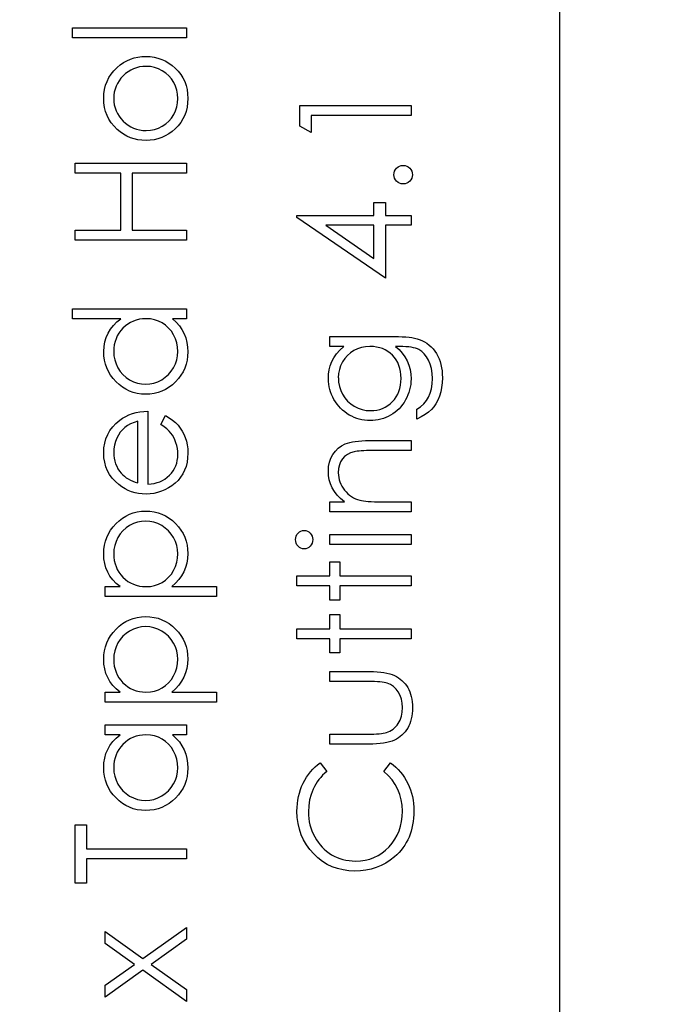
# Model space of a CAD drawing. Header units: inches. Extents: x 0.1 to 87.3, y 0.1 to 33.9.
# Tile 38 of 174: x 17.852 to 18.565, y 17.831 to 18.938. Entities that reach past the tile are written whole.
import ezdxf

# ---------------------------------------------------------------- set-up
doc = ezdxf.new("R2010")
doc.units = ezdxf.units.IN
doc.header["$MEASUREMENT"] = 0
doc.linetypes.add('CENTERX2', pattern=[0.8, 0.5, -0.1, 0.1, -0.1])
doc.layers.add('DIMENSIONS', color=171, linetype='Continuous')
doc.styles.add('SLDTEXTSTYLE0', font='TXT', dxfattribs={"width": 0.75})
doc.dimstyles.new('SLDDIMSTYLE7', dxfattribs={"dimtxt": 0.125, "dimasz": 0.13, "dimexe": 0, "dimexo": 0.0625, "dimgap": 0.03125, "dimtad": 0, "dimtih": 1, "dimtoh": 1, "dimdec": 1, "dimrnd": 1e-09, "dimzin": 12, "dimdsep": 46, "dimtxsty": 'SLDTEXTSTYLE0', "dimsah": 1, "dimcen": 0.09, "dimadec": 0, "dimazin": 3, "dimtfac": 1, "dimtdec": 1, "dimtofl": 0, "dimtmove": 0, "dimatfit": 3, "dimfxl": 1, "dimfrac": 2, "dimtolj": 1, "dimtzin": 12, "dimarcsym": 0})

# ---------------------------------------------------------------- blocks, each defined once
blk = doc.blocks.new('_D_10')
at = {"layer": 'DIMENSIONS'}
for p, q in [((2.8197, 20.8042), (2.8197, 14.5427)), ((48.3846, 20.3884), (48.3846, 14.5427)), ((2.8197, 14.6677), (27.4208, 14.6677)), ((48.3846, 14.6677), (27.7909, 14.6677))]:
    blk.add_line(p, q, dxfattribs=at)
for centre, start, end in [((27.6426, 14.655), 153.4349, 206.5651), ((27.569, 14.655), 333.4349, 26.5651)]:
    blk.add_arc(centre, 0.2219, start, end, dxfattribs=at)
for points in [[(2.8197, 14.6677), (2.9497, 14.6477), (2.9497, 14.6877)], [(48.3846, 14.6677), (48.2546, 14.6877), (48.2546, 14.6477)]]:
    blk.add_solid(points, dxfattribs=at)
at = {"layer": 'DIMENSIONS', "insert": (27.4442, 14.7169), "char_height": 0.125, "attachment_point": 1, "style": 'SLDTEXTSTYLE0'}
blk.add_mtext('45.6', dxfattribs=at)

msp = doc.modelspace()

# ---------------------------------------------------------------- linework, layer by layer
at = {"color": 7, "linetype": 'CENTERX2'}
msp.add_line((18.45957, 17.28335), (18.45957, 23.59335), dxfattribs=at)
at = {"color": 7, "linetype": 'Continuous'}
msp.add_line((18.45957, 16.36386), (18.45957, 20.59835), dxfattribs=at)
at = {"color": 7, "linetype": 'Continuous', "flags": 128}
for points in [[(17.91162, 18.9178), (17.91161, 18.92902), (17.91161, 18.92902), (18.03981, 18.92902), (18.03981, 18.92902), (18.03981, 18.9178), (18.03981, 18.9178), (17.91161, 18.9178)], [(17.94688, 18.84974), (17.94709, 18.85488), (17.94781, 18.85976), (17.94899, 18.86444), (17.95062, 18.8689), (17.95275, 18.87311), (17.95533, 18.87711), (17.95838, 18.88089), (17.96191, 18.88445), (17.96191, 18.88445), (17.96542, 18.88738), (17.9691, 18.88993), (17.9729, 18.89209), (17.97688, 18.89384), (17.98104, 18.89522), (17.98532, 18.89619), (17.98978, 18.89677), (17.99439, 18.89697), (17.99439, 18.89697), (17.99902, 18.89677), (18.0035, 18.89614), (18.00783, 18.89512), (18.01204, 18.89366), (18.01607, 18.89181), (18.01998, 18.88953), (18.02371, 18.88685), (18.02732, 18.88375), (18.03062, 18.88032), (18.03348, 18.87666), (18.0359, 18.87278), (18.03788, 18.86865), (18.03943, 18.86427), (18.04054, 18.85966), (18.04119, 18.85483), (18.04141, 18.84974), (18.04141, 18.84974), (18.04119, 18.84464), (18.04054, 18.83978), (18.03943, 18.83517), (18.03788, 18.83079), (18.0359, 18.82663), (18.03348, 18.82273), (18.03062, 18.81907), (18.02732, 18.81564), (18.02371, 18.81253), (18.01998, 18.80986), (18.01607, 18.80758), (18.01204, 18.80572), (18.00783, 18.80427), (18.0035, 18.80324), (17.99902, 18.80262), (17.99439, 18.80242), (17.99439, 18.80242), (17.98981, 18.80262), (17.98535, 18.80319), (17.98107, 18.80417), (17.97696, 18.80555), (17.97298, 18.8073), (17.96915, 18.80945), (17.96549, 18.81201), (17.96199, 18.81494), (17.96199, 18.81494), (17.95843, 18.81849), (17.95538, 18.82228), (17.95277, 18.82628), (17.95064, 18.83054), (17.94899, 18.835), (17.94781, 18.83968), (17.94709, 18.84461), (17.94686, 18.84974)], [(17.95808, 18.84969), (17.95826, 18.84606), (17.95876, 18.84256), (17.95958, 18.83918), (17.96073, 18.83595), (17.96224, 18.83282), (17.96406, 18.82984), (17.96622, 18.82698), (17.96872, 18.82425), (17.97145, 18.82177), (17.97433, 18.81962), (17.97734, 18.81779), (17.98049, 18.81629), (17.98377, 18.81514), (17.9872, 18.81431), (17.99076, 18.81381), (17.99446, 18.81364), (17.99446, 18.81364), (17.99925, 18.81394), (18.00388, 18.81484), (18.00834, 18.81637), (18.01262, 18.81847), (18.01657, 18.8211), (18.02008, 18.82418), (18.02308, 18.82766), (18.02561, 18.83156), (18.02762, 18.8358), (18.02904, 18.84023), (18.02992, 18.84486), (18.0302, 18.84969), (18.0302, 18.84969), (18.02992, 18.85453), (18.02904, 18.85916), (18.02762, 18.86357), (18.02561, 18.8678), (18.02308, 18.8717), (18.02008, 18.87521), (18.01657, 18.87826), (18.01262, 18.88089), (18.00834, 18.88302), (18.00388, 18.88455), (17.99925, 18.88545), (17.99446, 18.88575), (17.99446, 18.88575), (17.99076, 18.88558), (17.9872, 18.88508), (17.98377, 18.88425), (17.98049, 18.8831), (17.97734, 18.8816), (17.97433, 18.87974), (17.97145, 18.87759), (17.96872, 18.87508), (17.96622, 18.87236), (17.96406, 18.8695), (17.96224, 18.86652), (17.96073, 18.86342), (17.95958, 18.86016), (17.95876, 18.85681), (17.95826, 18.8533), (17.95808, 18.84969)], [(18.16733, 18.81857), (18.16732, 18.84168), (18.16732, 18.84168), (18.29232, 18.84168), (18.29232, 18.84168), (18.29232, 18.83046), (18.29232, 18.83046), (18.18014, 18.83046), (18.18014, 18.83046), (18.18014, 18.81123), (18.18014, 18.81123), (18.16732, 18.81857)], [(17.91481, 18.69024), (17.91481, 18.70146), (17.91481, 18.70146), (17.96609, 18.70146), (17.96609, 18.70146), (17.96609, 18.76556), (17.96609, 18.76556), (17.91481, 18.76556), (17.91481, 18.76556), (17.91481, 18.77678), (17.91481, 18.77678), (18.03981, 18.77678), (18.03981, 18.77678), (18.03981, 18.76556), (18.03981, 18.76556), (17.97891, 18.76556), (17.97891, 18.76556), (17.97891, 18.70146), (17.97891, 18.70146), (18.03981, 18.70146), (18.03981, 18.70146), (18.03981, 18.69024), (18.03981, 18.69024), (17.91481, 18.69024)], [(18.2731, 18.76396), (18.27329, 18.76604), (18.27384, 18.76796), (18.27479, 18.76972), (18.27612, 18.77132), (18.27772, 18.77265), (18.27948, 18.77362), (18.2814, 18.77417), (18.28351, 18.77437), (18.28351, 18.77437), (18.28556, 18.77417), (18.28749, 18.77362), (18.28924, 18.77265), (18.29084, 18.77132), (18.2922, 18.76972), (18.29315, 18.76796), (18.29372, 18.76604), (18.29392, 18.76396), (18.29392, 18.76396), (18.29372, 18.76188), (18.29315, 18.75998), (18.2922, 18.7582), (18.29084, 18.7566), (18.28924, 18.75527), (18.28749, 18.75432), (18.28556, 18.75374), (18.28351, 18.75354), (18.28351, 18.75354), (18.2814, 18.75374), (18.27948, 18.75432), (18.27772, 18.75527), (18.27612, 18.7566), (18.27479, 18.7582), (18.27384, 18.75998), (18.27329, 18.76188), (18.27309, 18.76396)], [(18.16412, 18.71601), (18.16412, 18.71828), (18.16412, 18.71828), (18.25065, 18.71828), (18.25065, 18.71828), (18.25065, 18.73271), (18.25065, 18.73271), (18.26348, 18.73271), (18.26348, 18.73271), (18.26348, 18.71828), (18.26348, 18.71828), (18.29232, 18.71828), (18.29232, 18.71828), (18.29232, 18.70707), (18.29232, 18.70707), (18.26348, 18.70707), (18.26348, 18.70707), (18.26348, 18.64777), (18.26348, 18.64777), (18.16412, 18.71601)], [(18.25066, 18.70707), (18.19637, 18.70707), (18.19637, 18.70707), (18.25065, 18.66981), (18.25065, 18.66981), (18.25065, 18.70707)], [(17.91162, 18.61332), (18.03981, 18.61332), (18.03981, 18.61332), (18.03981, 18.6021), (18.03981, 18.6021), (18.02401, 18.6021), (18.02401, 18.6021), (18.02822, 18.59822), (18.03185, 18.59414), (18.03483, 18.58978), (18.03723, 18.58522), (18.03906, 18.58044), (18.04036, 18.57546), (18.04116, 18.57022), (18.04141, 18.56479), (18.04141, 18.56479), (18.04119, 18.55996), (18.04054, 18.5553), (18.03946, 18.55082), (18.03796, 18.54651), (18.036, 18.5424), (18.03363, 18.53845), (18.03082, 18.53469), (18.02757, 18.53111), (18.02401, 18.52783), (18.02028, 18.525), (18.01635, 18.52262), (18.01222, 18.52064), (18.00791, 18.51912), (18.00343, 18.51804), (17.99874, 18.51739), (17.99389, 18.51716), (17.99389, 18.51716), (17.98913, 18.51739), (17.98452, 18.51804), (17.98011, 18.51914), (17.97586, 18.52069), (17.9718, 18.52267), (17.96792, 18.52507), (17.96419, 18.52793), (17.96066, 18.53123), (17.95743, 18.53484), (17.95462, 18.53865), (17.95225, 18.5426), (17.95032, 18.54676), (17.94879, 18.55109), (17.94771, 18.5556), (17.94709, 18.56028), (17.94686, 18.56514), (17.94686, 18.56514), (17.94716, 18.57072), (17.94806, 18.57603), (17.94957, 18.58106), (17.95167, 18.58582), (17.9544, 18.5903), (17.9577, 18.59454), (17.96164, 18.59844), (17.96614, 18.6021), (17.96614, 18.6021), (17.91161, 18.6021), (17.91161, 18.6021), (17.91161, 18.61332)], [(17.95808, 18.56529), (17.95838, 18.56038), (17.95926, 18.55567), (17.96073, 18.55117), (17.96279, 18.54683), (17.96539, 18.54283), (17.96845, 18.53925), (17.972, 18.53609), (17.97601, 18.53336), (17.98032, 18.53118), (17.98477, 18.52963), (17.98933, 18.52868), (17.99401, 18.52838), (17.99401, 18.52838), (17.99867, 18.52871), (18.00323, 18.52963), (18.00766, 18.53121), (18.01202, 18.53341), (18.01607, 18.53617), (18.01968, 18.53932), (18.02278, 18.54293), (18.02541, 18.54696), (18.02752, 18.55129), (18.02899, 18.55577), (18.02989, 18.56041), (18.0302, 18.56519), (18.0302, 18.56519), (18.02989, 18.57005), (18.02902, 18.57478), (18.02752, 18.57936), (18.02544, 18.58382), (18.02286, 18.58795), (18.01985, 18.59161), (18.01645, 18.59471), (18.01259, 18.59734), (18.00841, 18.59942), (18.00398, 18.60092), (17.9993, 18.6018), (17.99434, 18.6021), (17.99434, 18.6021), (17.99056, 18.60192), (17.98693, 18.60142), (17.98345, 18.6006), (17.98014, 18.59944), (17.97698, 18.59794), (17.97398, 18.59611), (17.97115, 18.59396), (17.96847, 18.59146), (17.96604, 18.58873), (17.96391, 18.58585), (17.96214, 18.58279), (17.96068, 18.57961), (17.95953, 18.57626), (17.95873, 18.57275), (17.95823, 18.5691), (17.95808, 18.56529)], [(18.20099, 18.57085), (18.20098, 18.58207), (18.20098, 18.58207), (18.27347, 18.58207), (18.27347, 18.58207), (18.2781, 18.58202), (18.28241, 18.58187), (18.28639, 18.58159), (18.29004, 18.58124), (18.2934, 18.58076), (18.2964, 18.58019), (18.29911, 18.57951), (18.30149, 18.57874), (18.30149, 18.57874), (18.30454, 18.57748), (18.3074, 18.57603), (18.31008, 18.57438), (18.31258, 18.5725), (18.31491, 18.5704), (18.31706, 18.56812), (18.31901, 18.56561), (18.32079, 18.56289), (18.32239, 18.56001), (18.32377, 18.55698), (18.32492, 18.5538), (18.32588, 18.55047), (18.32663, 18.54701), (18.32715, 18.5434), (18.32748, 18.53965), (18.32758, 18.53577), (18.32758, 18.53577), (18.32738, 18.53011), (18.32675, 18.52475), (18.3257, 18.51967), (18.32422, 18.51488), (18.32239, 18.51048), (18.32029, 18.50649), (18.31791, 18.50296), (18.31523, 18.49983), (18.31208, 18.49698), (18.3083, 18.49425), (18.30384, 18.49162), (18.29873, 18.48912), (18.29873, 18.48912), (18.29873, 18.50033), (18.29873, 18.50033), (18.30294, 18.50316), (18.30654, 18.50639), (18.30957, 18.51), (18.31203, 18.51398), (18.31393, 18.51841), (18.31528, 18.52335), (18.31608, 18.52876), (18.31636, 18.53469), (18.31636, 18.53469), (18.31608, 18.54055), (18.31528, 18.54593), (18.31393, 18.55084), (18.31203, 18.55527), (18.30972, 18.55918), (18.30717, 18.56248), (18.30432, 18.56516), (18.30119, 18.56727), (18.29941, 18.56812), (18.29738, 18.56884), (18.29508, 18.56945), (18.29252, 18.56995), (18.28967, 18.57035), (18.28656, 18.57062), (18.28318, 18.5708), (18.27955, 18.57085), (18.27955, 18.57085), (18.27482, 18.57085), (18.27482, 18.57085), (18.2788, 18.56734), (18.28231, 18.56349), (18.28529, 18.55925), (18.28779, 18.55465), (18.28977, 18.54979), (18.29119, 18.54478), (18.29205, 18.53965), (18.29232, 18.53434), (18.29232, 18.53434), (18.29222, 18.53121), (18.29195, 18.52813), (18.29145, 18.5251), (18.29077, 18.52212), (18.28989, 18.51919), (18.28884, 18.51631), (18.28756, 18.51346), (18.28611, 18.51068), (18.28448, 18.508), (18.28273, 18.50547), (18.28085, 18.50309), (18.27883, 18.50086), (18.27667, 18.49881), (18.27439, 18.4969), (18.27196, 18.49515), (18.26941, 18.49355), (18.26676, 18.49215), (18.26403, 18.49092), (18.26125, 18.48987), (18.25839, 18.48902), (18.25549, 18.48837), (18.25251, 18.48789), (18.24945, 18.48761), (18.24635, 18.48751), (18.24635, 18.48751), (18.24324, 18.48761), (18.24016, 18.48792), (18.23716, 18.48839), (18.2342, 18.48909), (18.2313, 18.48997), (18.22844, 18.49105), (18.22566, 18.49232), (18.22291, 18.4938), (18.22026, 18.49545), (18.21775, 18.49726), (18.2154, 18.49921), (18.21317, 18.50131), (18.21109, 18.50357), (18.20916, 18.50597), (18.20736, 18.50852), (18.20571, 18.51123), (18.20423, 18.51403), (18.20293, 18.51686), (18.20185, 18.51974), (18.20095, 18.52265), (18.20027, 18.5256), (18.19977, 18.52861), (18.19947, 18.53164), (18.19937, 18.53469), (18.19937, 18.53469), (18.19962, 18.53972), (18.20035, 18.54458), (18.20155, 18.54926), (18.20325, 18.55377), (18.20556, 18.55815), (18.20861, 18.56248), (18.21242, 18.56669), (18.21695, 18.57085), (18.21695, 18.57085), (18.20098, 18.57085)], [(18.2106, 18.53559), (18.21089, 18.53068), (18.21179, 18.52595), (18.21327, 18.52142), (18.21535, 18.51704), (18.21798, 18.51298), (18.22106, 18.5094), (18.22459, 18.50627), (18.22857, 18.50359), (18.23288, 18.50146), (18.23736, 18.49996), (18.24199, 18.49903), (18.2468, 18.49873), (18.2468, 18.49873), (18.25043, 18.49888), (18.25391, 18.49936), (18.25724, 18.50016), (18.2604, 18.50126), (18.26338, 18.50266), (18.2662, 18.50439), (18.26888, 18.50644), (18.27139, 18.5088), (18.27367, 18.5114), (18.27564, 18.51421), (18.2773, 18.51721), (18.27867, 18.52037), (18.27973, 18.52372), (18.2805, 18.52728), (18.28095, 18.53101), (18.2811, 18.53492), (18.2811, 18.53492), (18.28095, 18.53887), (18.2805, 18.54263), (18.27975, 18.54618), (18.2787, 18.54954), (18.27735, 18.55269), (18.27567, 18.55565), (18.27372, 18.55843), (18.27146, 18.56098), (18.26896, 18.56329), (18.26625, 18.56529), (18.26338, 18.56699), (18.26032, 18.56839), (18.25707, 18.56947), (18.25361, 18.57022), (18.24998, 18.5707), (18.24615, 18.57085), (18.24615, 18.57085), (18.24116, 18.57057), (18.23648, 18.56972), (18.23205, 18.56829), (18.22789, 18.56632), (18.22409, 18.56381), (18.22073, 18.56083), (18.21775, 18.5574), (18.21522, 18.55347), (18.2132, 18.54924), (18.21174, 18.54486), (18.21089, 18.5403), (18.21059, 18.53559)], [(18.01097, 18.48316), (18.0162, 18.49312), (18.0162, 18.49312), (18.02038, 18.49067), (18.02414, 18.48804), (18.02747, 18.48524), (18.03037, 18.48223), (18.03292, 18.47905), (18.03513, 18.4757), (18.03703, 18.47211), (18.03858, 18.46836), (18.03981, 18.46438), (18.04071, 18.46015), (18.04124, 18.45566), (18.04141, 18.45093), (18.04141, 18.45093), (18.04119, 18.44567), (18.04051, 18.44071), (18.03938, 18.43606), (18.03781, 18.43168), (18.03578, 18.42762), (18.0333, 18.42384), (18.03037, 18.42033), (18.02699, 18.41715), (18.02333, 18.4143), (18.01955, 18.41182), (18.01565, 18.40974), (18.01164, 18.40804), (18.00748, 18.40669), (18.00325, 18.40573), (17.99887, 18.40518), (17.99439, 18.40498), (17.99439, 18.40498), (17.99018, 18.40516), (17.98607, 18.40563), (17.98209, 18.40646), (17.97821, 18.40761), (17.97446, 18.40909), (17.97083, 18.41089), (17.96729, 18.41305), (17.96389, 18.4155), (17.96389, 18.4155), (17.95991, 18.41898), (17.95645, 18.42274), (17.95352, 18.42677), (17.95112, 18.4311), (17.94927, 18.43571), (17.94794, 18.44059), (17.94714, 18.44575), (17.94686, 18.45121), (17.94686, 18.45121), (17.94714, 18.45682), (17.94799, 18.46215), (17.94939, 18.46718), (17.95137, 18.47191), (17.95387, 18.47637), (17.95698, 18.48053), (17.96063, 18.48441), (17.96484, 18.48799), (17.96484, 18.48799), (17.96812, 18.49029), (17.97158, 18.49227), (17.97526, 18.49397), (17.97911, 18.49535), (17.98317, 18.49645), (17.98743, 18.49726), (17.99188, 18.49773), (17.99654, 18.49793), (17.99654, 18.49793), (17.99654, 18.4162), (17.99654, 18.4162), (18.00015, 18.41643), (18.0036, 18.41693), (18.00688, 18.41773), (18.00999, 18.41883), (18.01292, 18.42018), (18.0157, 18.42183), (18.0183, 18.42379), (18.02076, 18.42602), (18.02296, 18.42847), (18.02489, 18.43105), (18.02651, 18.43378), (18.02784, 18.43666), (18.02887, 18.43966), (18.02959, 18.44282), (18.03004, 18.4461), (18.0302, 18.44953), (18.0302, 18.44953), (18.03007, 18.45288), (18.02967, 18.45616), (18.02899, 18.45942), (18.02804, 18.46262), (18.02689, 18.4657), (18.02556, 18.46853), (18.02406, 18.47111), (18.02238, 18.47347), (18.02035, 18.47575), (18.01778, 18.47812), (18.01465, 18.4806), (18.01096, 18.48316)], [(17.98534, 18.48671), (17.98089, 18.48539), (17.97696, 18.48376), (17.97345, 18.48188), (17.97045, 18.47973), (17.9678, 18.47727), (17.96544, 18.47442), (17.96331, 18.47121), (17.96149, 18.46763), (17.96001, 18.46383), (17.95893, 18.4599), (17.95831, 18.45589), (17.95808, 18.45178), (17.95808, 18.45178), (17.9582, 18.44843), (17.95861, 18.44517), (17.95928, 18.44204), (17.96023, 18.43906), (17.96144, 18.43616), (17.96289, 18.4334), (17.96464, 18.43077), (17.96664, 18.42824), (17.96664, 18.42824), (17.9683, 18.42649), (17.97015, 18.42486), (17.97218, 18.42334), (17.97443, 18.42193), (17.97686, 18.42063), (17.97949, 18.41943), (17.98229, 18.41835), (17.98532, 18.41738), (17.98532, 18.41738), (17.98532, 18.48671)], [(18.20099, 18.38495), (18.20098, 18.39617), (18.20098, 18.39617), (18.21745, 18.39617), (18.21745, 18.39617), (18.21304, 18.39985), (18.20929, 18.40371), (18.20616, 18.40776), (18.20368, 18.41202), (18.2018, 18.41645), (18.20045, 18.42108), (18.19965, 18.42592), (18.19937, 18.43092), (18.19937, 18.43092), (18.1997, 18.43598), (18.20067, 18.44074), (18.20228, 18.4452), (18.20453, 18.44935), (18.20734, 18.45311), (18.21059, 18.45636), (18.21427, 18.45907), (18.21843, 18.46125), (18.22078, 18.46215), (18.22341, 18.46293), (18.22637, 18.46358), (18.22962, 18.46413), (18.23318, 18.46453), (18.23703, 18.46483), (18.24121, 18.46503), (18.24567, 18.46508), (18.24567, 18.46508), (18.29232, 18.46508), (18.29232, 18.46508), (18.29232, 18.45386), (18.29232, 18.45386), (18.24935, 18.45386), (18.24935, 18.45386), (18.24562, 18.45384), (18.24222, 18.45379), (18.23914, 18.45369), (18.23638, 18.45354), (18.23393, 18.45333), (18.23182, 18.45311), (18.23002, 18.45283), (18.22857, 18.45253), (18.22857, 18.45253), (18.22436, 18.45126), (18.22073, 18.44948), (18.21763, 18.44723), (18.2151, 18.4445), (18.21312, 18.44129), (18.21172, 18.43763), (18.21087, 18.43353), (18.21059, 18.42897), (18.21059, 18.42897), (18.21069, 18.42627), (18.21102, 18.42364), (18.21157, 18.42106), (18.21234, 18.41858), (18.21332, 18.41615), (18.2145, 18.4138), (18.21592, 18.41152), (18.21755, 18.40931), (18.21935, 18.40724), (18.22123, 18.40536), (18.22324, 18.40366), (18.22534, 18.40213), (18.22754, 18.4008), (18.22985, 18.39965), (18.23228, 18.39867), (18.23478, 18.3979), (18.23478, 18.3979), (18.23663, 18.3975), (18.23884, 18.39714), (18.24137, 18.39684), (18.24427, 18.39659), (18.2475, 18.39642), (18.25108, 18.39627), (18.25501, 18.39619), (18.25929, 18.39617), (18.25929, 18.39617), (18.29232, 18.39617), (18.29232, 18.39617), (18.29232, 18.38495), (18.29232, 18.38495), (18.20098, 18.38495)], [(17.94847, 18.2896), (17.94846, 18.30082), (17.94846, 18.30082), (17.96537, 18.30082), (17.96537, 18.30082), (17.96088, 18.3045), (17.95703, 18.30843), (17.95385, 18.31263), (17.95129, 18.31712), (17.94937, 18.32187), (17.94796, 18.32688), (17.94714, 18.33217), (17.94686, 18.33772), (17.94686, 18.33772), (17.94709, 18.34258), (17.94771, 18.34729), (17.94879, 18.3518), (17.95032, 18.35613), (17.95225, 18.36029), (17.95462, 18.36424), (17.95743, 18.36805), (17.96066, 18.37165), (17.96419, 18.37496), (17.96792, 18.37781), (17.9718, 18.38024), (17.97586, 18.38222), (17.98011, 18.38377), (17.98452, 18.38488), (17.98913, 18.38553), (17.99389, 18.38575), (17.99389, 18.38575), (17.99874, 18.38553), (18.00343, 18.38488), (18.00791, 18.3838), (18.01222, 18.38227), (18.01635, 18.38029), (18.02028, 18.37789), (18.02401, 18.37506), (18.02757, 18.37178), (18.03082, 18.3682), (18.03363, 18.36444), (18.036, 18.36049), (18.03796, 18.35638), (18.03946, 18.35207), (18.04054, 18.34759), (18.04119, 18.34291), (18.04141, 18.33808), (18.04141, 18.33808), (18.04114, 18.33264), (18.04029, 18.32741), (18.03886, 18.32243), (18.03686, 18.31764), (18.0343, 18.31311), (18.03117, 18.30878), (18.02749, 18.3047), (18.02326, 18.30082), (18.02326, 18.30082), (18.07346, 18.30082), (18.07346, 18.30082), (18.07346, 18.2896), (18.07346, 18.2896), (17.94846, 18.2896)], [(17.95808, 18.33762), (17.95823, 18.33382), (17.95873, 18.33016), (17.95953, 18.32666), (17.96068, 18.3233), (17.96214, 18.3201), (17.96391, 18.31707), (17.96604, 18.31416), (17.96847, 18.31143), (17.97115, 18.30895), (17.97398, 18.3068), (17.97698, 18.30497), (17.98014, 18.30347), (17.98345, 18.30232), (17.98693, 18.30149), (17.99056, 18.30099), (17.99434, 18.30082), (17.99434, 18.30082), (17.9993, 18.30112), (18.00398, 18.30199), (18.00841, 18.30347), (18.01259, 18.30555), (18.01645, 18.30818), (18.01985, 18.31133), (18.02286, 18.31499), (18.02544, 18.31915), (18.02752, 18.32363), (18.02902, 18.32823), (18.02989, 18.33294), (18.0302, 18.3378), (18.0302, 18.3378), (18.02989, 18.34256), (18.02899, 18.34716), (18.02752, 18.35165), (18.02541, 18.35595), (18.02278, 18.35999), (18.01968, 18.36359), (18.01607, 18.36675), (18.01202, 18.36948), (18.00766, 18.37168), (18.00323, 18.37328), (17.99867, 18.37421), (17.99401, 18.37453), (17.99401, 18.37453), (17.98933, 18.37423), (17.98477, 18.37328), (17.98032, 18.37173), (17.97601, 18.36953), (17.972, 18.36682), (17.96845, 18.36367), (17.96539, 18.36009), (17.96279, 18.35608), (17.96073, 18.35175), (17.95926, 18.34724), (17.95838, 18.34253), (17.95808, 18.33762)], [(18.16252, 18.35365), (18.16269, 18.35573), (18.16322, 18.35766), (18.16412, 18.35943), (18.16534, 18.36104), (18.16682, 18.36239), (18.16847, 18.36334), (18.17025, 18.36392), (18.17218, 18.36412), (18.17218, 18.36412), (18.17406, 18.36392), (18.17581, 18.36334), (18.17744, 18.36239), (18.17892, 18.36104), (18.18014, 18.35943), (18.18104, 18.35766), (18.18157, 18.35573), (18.18174, 18.35365), (18.18174, 18.35365), (18.18157, 18.3516), (18.18104, 18.34972), (18.18014, 18.34794), (18.17892, 18.34634), (18.17744, 18.34501), (18.17581, 18.34406), (18.17406, 18.34348), (18.17218, 18.34328), (18.17218, 18.34328), (18.17025, 18.34348), (18.16847, 18.34406), (18.16682, 18.34501), (18.16534, 18.34634), (18.16412, 18.34794), (18.16322, 18.34972), (18.16269, 18.3516), (18.16251, 18.35365)], [(18.20099, 18.34809), (18.20098, 18.35931), (18.20098, 18.35931), (18.29232, 18.35931), (18.29232, 18.35931), (18.29232, 18.34809), (18.29232, 18.34809), (18.20098, 18.34809)], [(18.16412, 18.30162), (18.16412, 18.31283), (18.16412, 18.31283), (18.20098, 18.31283), (18.20098, 18.31283), (18.20098, 18.32886), (18.20098, 18.32886), (18.21219, 18.32886), (18.21219, 18.32886), (18.21219, 18.31283), (18.21219, 18.31283), (18.29232, 18.31283), (18.29232, 18.31283), (18.29232, 18.30162), (18.29232, 18.30162), (18.21219, 18.30162), (18.21219, 18.30162), (18.21219, 18.28559), (18.21219, 18.28559), (18.20098, 18.28559), (18.20098, 18.28559), (18.20098, 18.30162), (18.20098, 18.30162), (18.16412, 18.30162)], [(17.94847, 18.17101), (17.94846, 18.18223), (17.94846, 18.18223), (17.96537, 18.18223), (17.96537, 18.18223), (17.96088, 18.18591), (17.95703, 18.18984), (17.95385, 18.19404), (17.95129, 18.19853), (17.94937, 18.20328), (17.94796, 18.20829), (17.94714, 18.21358), (17.94686, 18.21914), (17.94686, 18.21914), (17.94709, 18.22399), (17.94771, 18.2287), (17.94879, 18.23321), (17.95032, 18.23754), (17.95225, 18.2417), (17.95462, 18.24565), (17.95743, 18.24946), (17.96066, 18.25306), (17.96419, 18.25637), (17.96792, 18.25922), (17.9718, 18.26165), (17.97586, 18.26363), (17.98011, 18.26518), (17.98452, 18.26629), (17.98913, 18.26694), (17.99389, 18.26716), (17.99389, 18.26716), (17.99874, 18.26694), (18.00343, 18.26629), (18.00791, 18.26521), (18.01222, 18.26368), (18.01635, 18.2617), (18.02028, 18.2593), (18.02401, 18.25647), (18.02757, 18.25319), (18.03082, 18.24961), (18.03363, 18.24585), (18.036, 18.2419), (18.03796, 18.23779), (18.03946, 18.23348), (18.04054, 18.229), (18.04119, 18.22432), (18.04141, 18.21949), (18.04141, 18.21949), (18.04114, 18.21405), (18.04029, 18.20882), (18.03886, 18.20384), (18.03686, 18.19905), (18.0343, 18.19452), (18.03117, 18.19019), (18.02749, 18.18611), (18.02326, 18.18223), (18.02326, 18.18223), (18.07346, 18.18223), (18.07346, 18.18223), (18.07346, 18.17101), (18.07346, 18.17101), (17.94846, 18.17101)], [(18.16412, 18.24232), (18.16412, 18.25354), (18.16412, 18.25354), (18.20098, 18.25354), (18.20098, 18.25354), (18.20098, 18.26957), (18.20098, 18.26957), (18.21219, 18.26957), (18.21219, 18.26957), (18.21219, 18.25354), (18.21219, 18.25354), (18.29232, 18.25354), (18.29232, 18.25354), (18.29232, 18.24232), (18.29232, 18.24232), (18.21219, 18.24232), (18.21219, 18.24232), (18.21219, 18.2263), (18.21219, 18.2263), (18.20098, 18.2263), (18.20098, 18.2263), (18.20098, 18.24232), (18.20098, 18.24232), (18.16412, 18.24232)], [(17.95808, 18.21903), (17.95823, 18.21523), (17.95873, 18.21157), (17.95953, 18.20807), (17.96068, 18.20471), (17.96214, 18.20151), (17.96391, 18.19848), (17.96604, 18.19557), (17.96847, 18.19284), (17.97115, 18.19036), (17.97398, 18.18821), (17.97698, 18.18638), (17.98014, 18.18488), (17.98345, 18.18373), (17.98693, 18.1829), (17.99056, 18.1824), (17.99434, 18.18223), (17.99434, 18.18223), (17.9993, 18.18253), (18.00398, 18.1834), (18.00841, 18.18488), (18.01259, 18.18696), (18.01645, 18.18959), (18.01985, 18.19274), (18.02286, 18.1964), (18.02544, 18.20056), (18.02752, 18.20504), (18.02902, 18.20964), (18.02989, 18.21435), (18.0302, 18.21921), (18.0302, 18.21921), (18.02989, 18.22397), (18.02899, 18.22858), (18.02752, 18.23306), (18.02541, 18.23736), (18.02278, 18.2414), (18.01968, 18.245), (18.01607, 18.24816), (18.01202, 18.25089), (18.00766, 18.25309), (18.00323, 18.25469), (17.99867, 18.25562), (17.99401, 18.25594), (17.99401, 18.25594), (17.98933, 18.25564), (17.98477, 18.25469), (17.98032, 18.25314), (17.97601, 18.25094), (17.972, 18.24823), (17.96845, 18.24508), (17.96539, 18.2415), (17.96279, 18.23749), (17.96073, 18.23316), (17.95926, 18.22865), (17.95838, 18.22394), (17.95808, 18.21903)], [(18.20099, 18.12373), (18.20098, 18.13495), (18.20098, 18.13495), (18.24334, 18.13495), (18.24334, 18.13495), (18.24707, 18.13498), (18.25048, 18.13505), (18.25361, 18.1352), (18.25644, 18.1354), (18.25894, 18.13565), (18.26117, 18.13595), (18.26307, 18.1363), (18.2647, 18.13673), (18.2647, 18.13673), (18.26673, 18.13748), (18.26866, 18.13836), (18.27046, 18.13941), (18.27216, 18.14058), (18.27377, 18.14194), (18.27524, 18.14344), (18.27662, 18.14507), (18.27787, 18.14687), (18.27998, 18.1508), (18.2815, 18.15511), (18.28241, 18.15977), (18.28271, 18.16477), (18.28271, 18.16477), (18.28241, 18.16978), (18.28153, 18.17439), (18.28005, 18.1786), (18.278, 18.1824), (18.27547, 18.18573), (18.27254, 18.18851), (18.26926, 18.19074), (18.2656, 18.19239), (18.2656, 18.19239), (18.2641, 18.19282), (18.26225, 18.19319), (18.26002, 18.19352), (18.25742, 18.19379), (18.25444, 18.19399), (18.25111, 18.19412), (18.2474, 18.19422), (18.24334, 18.19425), (18.24334, 18.19425), (18.20098, 18.19425), (18.20098, 18.19425), (18.20098, 18.20546), (18.20098, 18.20546), (18.24545, 18.20546), (18.24545, 18.20546), (18.24998, 18.20539), (18.25424, 18.20519), (18.25822, 18.20484), (18.2619, 18.20434), (18.26528, 18.20371), (18.26836, 18.20293), (18.27116, 18.20201), (18.27369, 18.20096), (18.276, 18.19975), (18.27817, 18.19843), (18.28023, 18.19692), (18.28216, 18.19532), (18.28393, 18.19354), (18.28561, 18.19164), (18.28714, 18.18959), (18.28854, 18.18738), (18.28979, 18.18506), (18.29089, 18.18258), (18.29182, 18.17995), (18.29257, 18.17719), (18.29317, 18.17426), (18.2936, 18.17121), (18.29385, 18.16803), (18.29392, 18.16467), (18.29392, 18.16467), (18.29385, 18.16134), (18.2936, 18.15814), (18.29317, 18.15508), (18.29257, 18.15215), (18.29182, 18.14937), (18.29089, 18.14674), (18.28979, 18.14424), (18.28854, 18.14189), (18.28714, 18.13968), (18.28559, 18.1376), (18.28393, 18.13568), (18.28213, 18.1339), (18.28018, 18.13227), (18.2781, 18.13079), (18.2759, 18.12944), (18.27357, 18.12824), (18.27101, 18.12719), (18.26816, 18.12626), (18.26498, 18.12549), (18.26152, 18.12486), (18.25774, 18.12436), (18.25368, 18.12401), (18.2493, 18.12381), (18.24462, 18.12373), (18.24462, 18.12373), (18.20098, 18.12373)], [(17.94847, 18.14537), (18.03981, 18.14537), (18.03981, 18.14537), (18.03981, 18.13415), (18.03981, 18.13415), (18.02401, 18.13415), (18.02401, 18.13415), (18.02822, 18.13027), (18.03185, 18.12619), (18.03483, 18.12183), (18.03723, 18.11727), (18.03906, 18.11249), (18.04036, 18.10751), (18.04116, 18.10227), (18.04141, 18.09684), (18.04141, 18.09684), (18.04119, 18.09201), (18.04054, 18.08735), (18.03946, 18.08287), (18.03796, 18.07856), (18.036, 18.07445), (18.03363, 18.0705), (18.03082, 18.06674), (18.02757, 18.06316), (18.02401, 18.05988), (18.02028, 18.05705), (18.01635, 18.05467), (18.01222, 18.05269), (18.00791, 18.05117), (18.00343, 18.05009), (17.99874, 18.04944), (17.99389, 18.04921), (17.99389, 18.04921), (17.98913, 18.04944), (17.98452, 18.05009), (17.98011, 18.05119), (17.97586, 18.05274), (17.9718, 18.05472), (17.96792, 18.05713), (17.96419, 18.05998), (17.96066, 18.06329), (17.95743, 18.06689), (17.95462, 18.0707), (17.95225, 18.07465), (17.95032, 18.07881), (17.94879, 18.08314), (17.94771, 18.08765), (17.94709, 18.09233), (17.94686, 18.09719), (17.94686, 18.09719), (17.94714, 18.10277), (17.94796, 18.10808), (17.94937, 18.11312), (17.95129, 18.11787), (17.95385, 18.12236), (17.95703, 18.12659), (17.96088, 18.13049), (17.96537, 18.13415), (17.96537, 18.13415), (17.94846, 18.13415), (17.94846, 18.13415), (17.94846, 18.14537)], [(17.95808, 18.09734), (17.95838, 18.09243), (17.95926, 18.08772), (17.96073, 18.08322), (17.96279, 18.07889), (17.96539, 18.07488), (17.96845, 18.0713), (17.972, 18.06814), (17.97601, 18.06541), (17.98032, 18.06324), (17.98477, 18.06168), (17.98933, 18.06073), (17.99401, 18.06043), (17.99401, 18.06043), (17.99867, 18.06076), (18.00323, 18.06168), (18.00766, 18.06326), (18.01202, 18.06546), (18.01607, 18.06822), (18.01968, 18.07137), (18.02278, 18.07498), (18.02541, 18.07901), (18.02752, 18.08334), (18.02899, 18.08782), (18.02989, 18.09246), (18.0302, 18.09724), (18.0302, 18.09724), (18.02989, 18.1021), (18.02902, 18.10683), (18.02752, 18.11141), (18.02544, 18.11587), (18.02286, 18.12), (18.01985, 18.12366), (18.01645, 18.12676), (18.01259, 18.12939), (18.00841, 18.13147), (18.00398, 18.13297), (17.9993, 18.13385), (17.99434, 18.13415), (17.99434, 18.13415), (17.99056, 18.13397), (17.98693, 18.13347), (17.98345, 18.13265), (17.98014, 18.13149), (17.97698, 18.12999), (17.97398, 18.12816), (17.97115, 18.12601), (17.96847, 18.12351), (17.96604, 18.12078), (17.96391, 18.1179), (17.96214, 18.11484), (17.96068, 18.11166), (17.95953, 18.10831), (17.95873, 18.1048), (17.95823, 18.10115), (17.95808, 18.09734)], [(18.19027, 18.1029), (18.19777, 18.09308), (18.19777, 18.09308), (18.19529, 18.09095), (18.19296, 18.08873), (18.19078, 18.0864), (18.18876, 18.08397), (18.1869, 18.08141), (18.18518, 18.07879), (18.18362, 18.07603), (18.18222, 18.07318), (18.17992, 18.06722), (18.17826, 18.06098), (18.17726, 18.05447), (18.17694, 18.04766), (18.17694, 18.04766), (18.17704, 18.0439), (18.17739, 18.0402), (18.17794, 18.03657), (18.17871, 18.03304), (18.17972, 18.02953), (18.18092, 18.02613), (18.18237, 18.0228), (18.18402, 18.01952), (18.18588, 18.01636), (18.18788, 18.01341), (18.19003, 18.01063), (18.19234, 18.00802), (18.19479, 18.00559), (18.19739, 18.00336), (18.20015, 18.00131), (18.20305, 17.99943), (18.20608, 17.99776), (18.20921, 17.99633), (18.21244, 17.9951), (18.21577, 17.9941), (18.21918, 17.99332), (18.22266, 17.99277), (18.22627, 17.99242), (18.22995, 17.99232), (18.22995, 17.99232), (18.23548, 17.99257), (18.24076, 17.99332), (18.24582, 17.99455), (18.25065, 17.9963), (18.25524, 17.99853), (18.25959, 18.00129), (18.26373, 18.00452), (18.26761, 18.00825), (18.27114, 18.01235), (18.27422, 18.01674), (18.2768, 18.02137), (18.27893, 18.02625), (18.28058, 18.03141), (18.28175, 18.03682), (18.28248, 18.0425), (18.28271, 18.04844), (18.28271, 18.04844), (18.28238, 18.05497), (18.2814, 18.06123), (18.27978, 18.06722), (18.2775, 18.07295), (18.27457, 18.07838), (18.27099, 18.08357), (18.26676, 18.08845), (18.26187, 18.09308), (18.26187, 18.09308), (18.26931, 18.1029), (18.26931, 18.1029), (18.27234, 18.1005), (18.27522, 18.09794), (18.2779, 18.09526), (18.2804, 18.09243), (18.28273, 18.08945), (18.28488, 18.08632), (18.28686, 18.08304), (18.28867, 18.07964), (18.29027, 18.07611), (18.29167, 18.07248), (18.29285, 18.06874), (18.29382, 18.06489), (18.29455, 18.06096), (18.2951, 18.0569), (18.29543, 18.05277), (18.29553, 18.04851), (18.29553, 18.04851), (18.29545, 18.04448), (18.29518, 18.04055), (18.29475, 18.03674), (18.29415, 18.03304), (18.2934, 18.02943), (18.29245, 18.02595), (18.29135, 18.02257), (18.29007, 18.01929), (18.28862, 18.01611), (18.28699, 18.01306), (18.28519, 18.0101), (18.28323, 18.00725), (18.2811, 18.00452), (18.2788, 18.00189), (18.27632, 17.99936), (18.27367, 17.99695), (18.27367, 17.99695), (18.26893, 17.99325), (18.26395, 17.99002), (18.25874, 17.98729), (18.25331, 17.98506), (18.2476, 17.98333), (18.24167, 17.98211), (18.23551, 17.98135), (18.2291, 17.9811), (18.2291, 17.9811), (18.22236, 17.9814), (18.2159, 17.98231), (18.20971, 17.98381), (18.2038, 17.98591), (18.19817, 17.98859), (18.19279, 17.9919), (18.1877, 17.99578), (18.18287, 18.00028), (18.17846, 18.00524), (18.17466, 18.01048), (18.17145, 18.01604), (18.1688, 18.02189), (18.16675, 18.02805), (18.16529, 18.03451), (18.16442, 18.0413), (18.16412, 18.04836), (18.16412, 18.04836), (18.16422, 18.05267), (18.16454, 18.05688), (18.16509, 18.06096), (18.16584, 18.06494), (18.1668, 18.06882), (18.16797, 18.0726), (18.16937, 18.07628), (18.17098, 18.07984), (18.17278, 18.08327), (18.17476, 18.08655), (18.17691, 18.08968), (18.17924, 18.09263), (18.18174, 18.09544), (18.1844, 18.09809), (18.18725, 18.10057), (18.19026, 18.1029)], [(17.92763, 17.96748), (17.91481, 17.96748), (17.91481, 17.96748), (17.91481, 18.03319), (17.91481, 18.03319), (17.92763, 18.03319), (17.92763, 18.03319), (17.92763, 18.00594), (17.92763, 18.00594), (18.03981, 18.00594), (18.03981, 18.00594), (18.03981, 17.99473), (18.03981, 17.99473), (17.92763, 17.99473), (17.92763, 17.99473), (17.92763, 17.96748)], [(17.94847, 17.83928), (17.94846, 17.85262), (17.94846, 17.85262), (17.98142, 17.87614), (17.98142, 17.87614), (17.94846, 17.89965), (17.94846, 17.89965), (17.94846, 17.913), (17.94846, 17.913), (17.99076, 17.88282), (17.99076, 17.88282), (18.03981, 17.9178), (18.03981, 17.9178), (18.03981, 17.90446), (18.03981, 17.90446), (18.00012, 17.87614), (18.00012, 17.87614), (18.03981, 17.84782), (18.03981, 17.84782), (18.03981, 17.83447), (18.03981, 17.83447), (17.99076, 17.86948), (17.99076, 17.86948), (17.94846, 17.83928)]]:
    msp.add_lwpolyline(points, dxfattribs=at)

# ---------------------------------------------------------------- dimensions: what is measured, and where the dimension line sits
at = {"layer": 'DIMENSIONS'}
dim = msp.add_linear_dim(base=(2.81968, 14.66772), p1=(48.38457, 20.43835), p2=(2.81968, 20.85419), angle=0, text='(<>)', dimstyle='SLDDIMSTYLE7', dxfattribs=at)
dim.commit()
dim.dimension.update_dxf_attribs({"geometry": '_D_10', "text_midpoint": (27.60583, 14.66772), "dimtype": 160})

doc.saveas('drawing.dxf')
